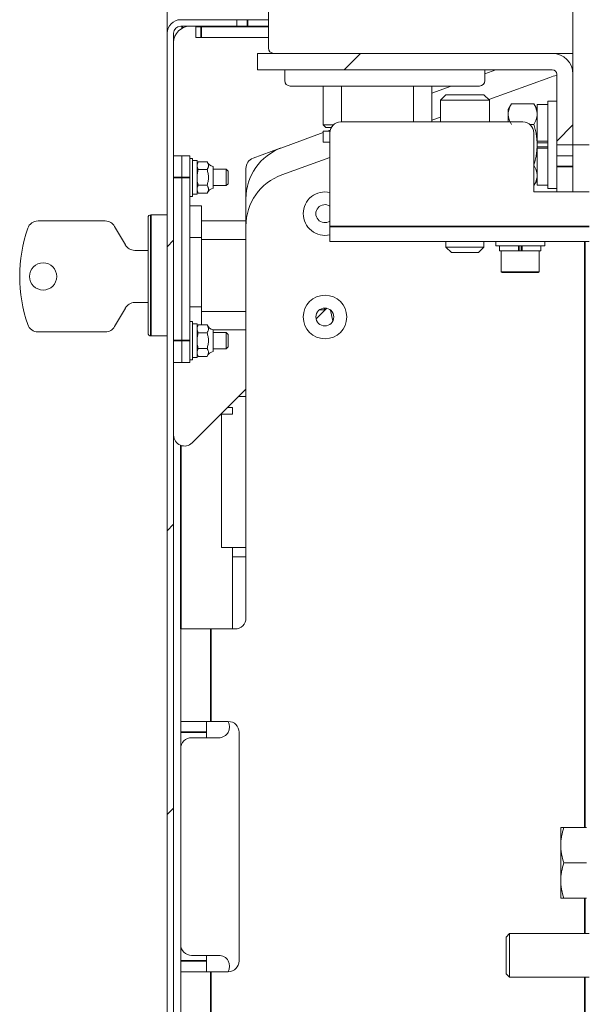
# Model space of a CAD drawing. Header units: millimetres. Extents: x 4 to 1188, y 1 to 840.
# Tile 165 of 256: x 653 to 667, y 304 to 328. Entities that reach past the tile are written whole.
import ezdxf

# ---------------------------------------------------------------- set-up
doc = ezdxf.new("R2010")
doc.units = ezdxf.units.MM
doc.layers.add('1', color=7, linetype='Continuous')

msp = doc.modelspace()

# ---------------------------------------------------------------- hatches: boundary and pattern name
at = {"layer": '1', "linetype": 'Continuous', "lineweight": 35}
h = msp.add_hatch(dxfattribs=at)
h.set_pattern_fill('ANSI31', color=154, scale=1.55, angle=29.9848, style=0)
h.paths.add_polyline_path([(667.1928, 332.6086), (667.1928, 325.2753), (666.7928, 325.2753), (666.7928, 332.6086)], flags=0)
h = msp.add_hatch(dxfattribs=at)
h.set_pattern_fill('ANSI31', color=154, scale=1.55, angle=-2.13e-14, style=0)
edge = h.paths.add_edge_path(flags=0)
edge.add_line((657.1761, 328.342), (658.5495, 328.342))
edge.add_line((658.5495, 328.342), (658.5495, 328.182))
edge.add_line((658.5495, 328.182), (657.1761, 328.182))
edge.add_arc((657.1761, 328.0086), 0.1733, 90, 180)
edge.add_line((657.0028, 328.0086), (657.0028, 292.0753))
edge.add_line((657.0028, 292.0753), (656.8428, 292.0753))
edge.add_line((656.8428, 292.0753), (656.8428, 328.0086))
edge.add_arc((657.1761, 328.0086), 0.3333, 90, 180, ccw=False)
h = msp.add_hatch(dxfattribs=at)
h.set_pattern_fill('ANSI31', color=154, scale=1.55, angle=-2.13e-14, style=0)
edge = h.paths.add_edge_path(flags=0)
edge.add_line((666.7928, 327.0086), (666.7928, 325.2753))
edge.add_line((666.7928, 325.2753), (666.3928, 325.2753))
edge.add_line((666.3928, 325.2753), (666.3928, 327.0086))
edge.add_arc((666.2861, 327.0086), 0.1067, 360, 450)
edge.add_line((666.2861, 327.1153), (659.0595, 327.1153))
edge.add_line((659.0595, 327.1153), (659.0595, 327.5153))
edge.add_line((659.0595, 327.5153), (666.2861, 327.5153))
edge.add_arc((666.2861, 327.0086), 0.5067, 0, 90, ccw=False)

# ---------------------------------------------------------------- linework, layer by layer
at = {"layer": '1', "color": 154, "linetype": 'Continuous', "lineweight": 13}
for p, q in [((656.8428, 416.2908), (656.8428, 328.0098)), ((656.8428, 415.5086), (656.8428, 328.0133)), ((666.7928, 325.2753), (666.7928, 332.6086)), ((659.3261, 327.6486), (659.3261, 328.5886)), ((657.1761, 328.342), (658.5495, 328.342)), ((658.5495, 328.342), (658.5495, 328.182)), ((658.5495, 328.342), (658.8161, 328.342)), ((658.8161, 328.342), (659.3262, 328.342)), ((656.8428, 292.0753), (656.8428, 328.0086)), ((657.0028, 328.0086), (657.0028, 292.0753)), ((658.5495, 328.182), (657.1761, 328.182)), ((657.546, 328.1697), (657.6794, 328.1697)), ((657.546, 327.903), (657.546, 328.1697)), ((657.6794, 328.1697), (659.3262, 328.1697)), ((658.8161, 328.182), (658.5495, 328.182)), ((658.8161, 328.182), (659.3262, 328.182)), ((657.6794, 327.903), (657.546, 327.903)), ((657.6794, 327.903), (659.3262, 327.903)), ((659.0595, 327.1153), (659.0595, 327.5153)), ((659.0595, 327.5153), (666.2861, 327.5153)), ((666.2861, 327.5153), (666.7928, 327.5153)), ((666.2861, 327.1153), (659.0595, 327.1153)), ((659.7261, 327.1153), (659.7261, 326.8486)), ((664.6327, 327.0165), (664.9042, 327.1153)), ((664.6328, 327.1153), (664.6328, 326.8486)), ((666.3928, 325.2753), (666.3928, 327.0086)), ((666.7928, 327.0086), (666.7928, 325.2753)), ((666.2219, 326.9282), (664.7282, 326.3845)), ((659.8595, 326.7153), (664.4995, 326.7153)), ((660.6695, 326.7153), (660.6695, 325.7686)), ((661.1209, 326.7153), (661.1209, 325.8353)), ((662.8847, 325.8353), (662.8847, 326.7153)), ((663.3361, 325.8353), (663.3361, 326.7153)), ((663.3361, 326.5445), (663.8052, 326.7153)), ((663.6775, 326.502), (663.5441, 326.3686)), ((663.5441, 326.3686), (663.5441, 325.8353)), ((664.7441, 326.3686), (663.5441, 326.3686)), ((664.6108, 326.502), (663.6775, 326.502)), ((664.7441, 326.3686), (664.6108, 326.502)), ((664.7441, 325.8353), (664.7441, 326.3686)), ((665.2835, 326.276), (665.2061, 326.142)), ((665.2835, 326.276), (665.8354, 326.276)), ((665.9128, 326.142), (665.8354, 326.276)), ((666.3928, 326.342), (666.1795, 326.342)), ((666.1795, 325.2753), (666.1795, 326.342)), ((665.2061, 326.0258), (665.2061, 326.142)), ((666.1795, 326.262), (665.9128, 326.262)), ((665.9128, 326.262), (665.9128, 325.3613)), ((661.0988, 325.8353), (665.5655, 325.8353)), ((663.5441, 325.9536), (663.3361, 325.8779)), ((665.2061, 325.8353), (665.2061, 326.0258)), ((659.6534, 325.2042), (660.6695, 325.574)), ((660.6695, 325.7686), (660.7361, 325.702)), ((660.6695, 325.7686), (660.9224, 325.7686)), ((660.6695, 325.6086), (660.8352, 325.6086)), ((660.6695, 325.342), (660.6695, 325.6086)), ((660.8678, 325.702), (660.7361, 325.702)), ((660.7647, 325.6086), (660.8409, 325.6364)), ((660.8321, 325.5686), (660.8321, 323.2753)), ((665.7335, 325.7757), (665.8354, 325.7757)), ((665.8321, 325.5686), (665.8321, 324.1264)), ((660.6695, 325.342), (660.8321, 325.342)), ((665.9128, 325.2753), (665.9128, 325.3613)), ((665.9128, 325.3613), (665.9128, 325.3508)), ((666.1795, 325.3613), (665.9128, 325.3613)), ((666.1795, 325.3218), (665.9128, 325.3218)), ((659.6183, 325.1914), (658.9516, 324.9487)), ((665.9128, 325.1997), (665.9128, 325.2753)), ((666.1795, 325.2288), (665.9128, 325.2288)), ((665.9128, 325.1998), (665.9128, 325.1893)), ((665.9128, 325.1893), (665.9128, 324.2886)), ((666.1795, 325.1893), (665.9128, 325.1893)), ((666.1795, 324.2086), (666.1795, 325.2753)), ((666.7928, 325.2753), (666.3928, 325.2753)), ((666.3928, 325.0086), (666.3928, 325.2753)), ((667.1928, 325.2753), (666.7928, 325.2753)), ((666.7928, 324.1265), (666.7928, 325.2753)), ((657.2028, 325.0086), (657.0028, 325.0086)), ((657.2028, 324.4753), (657.2028, 325.0086)), ((657.2028, 324.4753), (657.2028, 325.0086)), ((657.4028, 325.0086), (657.2028, 325.0086)), ((657.4028, 324.4753), (657.4028, 325.0086)), ((657.4695, 324.942), (657.4028, 324.942)), ((657.4695, 324.0086), (657.4695, 324.942)), ((657.5761, 324.8886), (657.4695, 324.8886)), ((657.5761, 324.8886), (657.5761, 324.062)), ((657.6059, 324.8602), (657.5761, 324.8086)), ((657.826, 324.8602), (657.6059, 324.8602)), ((660.8322, 324.9665), (659.6534, 324.5375)), ((666.3928, 324.742), (666.3928, 325.0086)), ((666.3928, 325.0086), (666.7928, 325.0086)), ((657.826, 324.6677), (657.6059, 324.6677)), ((657.9761, 324.2086), (657.9761, 324.742)), ((658.2895, 324.6753), (657.9761, 324.6753)), ((658.3361, 324.6286), (658.2895, 324.6753)), ((658.2895, 324.2753), (658.2895, 324.6753)), ((658.3361, 324.6286), (658.3361, 324.322)), ((658.7761, 323.9512), (658.7761, 324.6981)), ((665.8321, 324.7749), (665.8354, 324.7749)), ((666.3928, 324.742), (666.3928, 324.1265)), ((666.7928, 324.742), (666.7928, 324.1265)), ((657.2028, 320.4753), (657.2028, 324.4753)), ((657.2028, 320.4753), (657.2028, 324.4753)), ((657.4028, 320.4753), (657.4028, 324.4753)), ((665.8354, 324.2745), (665.9128, 324.4086)), ((657.5761, 324.142), (657.6059, 324.0904)), ((657.826, 324.2828), (657.6059, 324.2828)), ((657.9761, 324.2753), (658.2895, 324.2753)), ((658.2895, 324.2753), (658.3361, 324.322)), ((665.8321, 324.2745), (665.8354, 324.2745)), ((665.8321, 324.1264), (667.1928, 324.1264)), ((665.9128, 324.2886), (666.1795, 324.2886)), ((666.1795, 324.2086), (666.3928, 324.2086)), ((657.4028, 324.0086), (657.4695, 324.0086)), ((657.4695, 324.062), (657.5761, 324.062)), ((657.826, 324.0904), (657.6059, 324.0904)), ((658.7761, 323.2844), (658.7761, 323.9512)), ((657.6895, 323.778), (657.4028, 323.778)), ((657.6895, 323.0051), (657.6895, 323.778)), ((655.3265, 323.4086), (653.6787, 323.4086)), ((656.3761, 323.492), (656.3761, 322.0753)), ((656.8428, 323.5586), (656.4428, 323.5586)), ((658.7761, 323.4086), (657.6895, 323.4086)), ((655.8192, 322.822), (655.5574, 323.2753)), ((658.7761, 323.2846), (658.7761, 313.6753)), ((660.8321, 323.2753), (660.8321, 322.902)), ((657.6895, 323.0051), (657.4028, 323.0051)), ((657.6895, 321.3024), (657.6895, 323.0051)), ((658.7761, 322.9572), (657.6895, 322.9572)), ((660.8321, 322.902), (667.193, 322.902)), ((663.6775, 322.902), (663.6775, 322.7686)), ((664.6108, 322.7686), (664.6108, 322.902)), ((664.8988, 322.902), (664.8988, 322.7953)), ((666.0988, 322.7953), (666.0988, 322.902)), ((656.3762, 322.6886), (656.0501, 322.6886)), ((663.6775, 322.7686), (663.8108, 322.6353)), ((664.6108, 322.7686), (663.6775, 322.7686)), ((664.4775, 322.6353), (664.6108, 322.7686)), ((665.4988, 322.7953), (664.8988, 322.7953)), ((664.9921, 322.7953), (664.9921, 322.6753)), ((664.9921, 322.6753), (665.4546, 322.6753)), ((665.0321, 322.6753), (665.0321, 322.1653)), ((665.4546, 322.7953), (665.4546, 322.6753)), ((665.4546, 322.6753), (665.4581, 322.6753)), ((665.4547, 322.6753), (665.543, 322.6753)), ((665.4756, 322.7953), (665.4756, 322.6753)), ((666.0988, 322.7953), (665.4988, 322.7953)), ((665.522, 322.7953), (665.522, 322.6753)), ((665.5395, 322.6753), (665.543, 322.6753)), ((665.543, 322.7953), (665.543, 322.6753)), ((665.543, 322.6753), (666.0055, 322.6753)), ((665.9655, 322.1653), (665.9655, 322.6753)), ((666.0055, 322.6753), (666.0055, 322.7953)), ((664.4775, 322.6353), (663.8108, 322.6353)), ((656.3761, 322.0753), (656.3761, 320.6586)), ((665.0321, 322.1653), (665.0555, 322.142)), ((665.0321, 322.1653), (665.9655, 322.1653)), ((665.0555, 322.142), (665.9421, 322.142)), ((665.9421, 322.142), (665.9655, 322.1653)), ((655.5574, 320.822), (655.8192, 321.2753)), ((656.0501, 321.4086), (656.3761, 321.4086)), ((657.6895, 321.3024), (657.4028, 321.3024)), ((657.6895, 320.8602), (657.6895, 321.3024)), ((660.4948, 321.0073), (660.7576, 321.2701)), ((660.5779, 321.2316), (660.7028, 321.2316)), ((660.7028, 321.2752), (660.7028, 321.2316)), ((660.8503, 321.2243), (660.9045, 320.9535)), ((657.6895, 321.1934), (658.7761, 321.1934)), ((657.4695, 320.942), (657.4028, 320.942)), ((657.4695, 320.0086), (657.4695, 320.942)), ((657.5761, 320.8886), (657.4695, 320.8886)), ((657.5761, 320.8886), (657.5761, 320.062)), ((657.6059, 320.8602), (657.5761, 320.8086)), ((657.826, 320.8602), (657.6059, 320.8602)), ((657.9761, 320.2086), (657.9761, 320.742)), ((657.9762, 320.742), (658.7761, 320.742)), ((653.6787, 320.6886), (655.3265, 320.6886)), ((656.4428, 320.592), (656.8428, 320.592)), ((657.826, 320.6677), (657.6059, 320.6677)), ((658.2895, 320.6753), (657.9761, 320.6753)), ((658.3361, 320.6286), (658.2895, 320.6753)), ((658.2895, 320.2753), (658.2895, 320.6753)), ((658.3361, 320.6286), (658.3361, 320.322)), ((657.2028, 319.942), (657.2028, 320.4753)), ((657.2028, 319.942), (657.2028, 320.4753)), ((657.4028, 319.942), (657.4028, 320.4753)), ((657.826, 320.2828), (657.6059, 320.2828)), ((657.9761, 320.2753), (658.2895, 320.2753)), ((658.2895, 320.2753), (658.3361, 320.322)), ((657.4028, 320.0086), (657.4695, 320.0086)), ((657.4695, 320.062), (657.5761, 320.062)), ((657.5761, 320.142), (657.6059, 320.0904)), ((657.826, 320.0904), (657.6059, 320.0904)), ((657.2028, 319.942), (657.0028, 319.942)), ((657.4028, 319.942), (657.2028, 319.942)), ((657.458, 317.9705), (658.7762, 319.2887)), ((658.5961, 319.1086), (658.7762, 319.1086)), ((658.4428, 318.8353), (658.3228, 318.8353)), ((658.4428, 318.8353), (658.4428, 318.6753)), ((658.1439, 318.6564), (658.1761, 318.6564)), ((658.1628, 318.6753), (658.1761, 318.6753)), ((658.1761, 315.4086), (658.1761, 318.6763)), ((658.4428, 318.6753), (658.1761, 318.6753)), ((658.1761, 315.4086), (658.7761, 315.4086)), ((658.4428, 313.4083), (658.4428, 315.4082)), ((658.7762, 315.1753), (658.4428, 315.1753)), ((657.1761, 313.4086), (657.9161, 313.4086)), ((657.1761, 313.4086), (657.1761, 311.142)), ((658.5095, 313.4086), (657.9161, 313.4086)), ((657.1761, 310.8753), (657.1761, 311.142)), ((657.1761, 311.142), (657.9161, 311.142)), ((657.8095, 311.142), (657.8095, 310.8753)), ((658.3428, 311.142), (657.9161, 311.142)), ((657.1761, 310.8753), (657.1761, 310.4752)), ((657.8095, 310.7419), (657.8095, 310.8753)), ((658.6095, 305.2753), (658.6095, 310.8753)), ((657.4428, 310.742), (658.1095, 310.742)), ((657.1761, 305.6753), (657.1761, 310.4753)), ((666.4928, 308.1086), (666.4928, 308.542)), ((666.5702, 308.542), (667.1221, 308.542)), ((666.4928, 307.242), (666.4928, 308.1086)), ((666.5702, 307.6753), (667.1221, 307.6753)), ((666.4928, 306.8086), (666.4928, 307.242)), ((666.5702, 306.8086), (667.1221, 306.8086)), ((665.2361, 305.942), (665.1528, 305.8586)), ((665.1528, 305.8586), (665.1528, 305.4086)), ((667.1928, 305.942), (665.2361, 305.942)), ((665.2361, 305.4086), (665.2361, 305.942)), ((657.1761, 305.6753), (657.1761, 305.2753)), ((658.1095, 305.4086), (657.4428, 305.4086)), ((657.8095, 305.2753), (657.8095, 305.4086)), ((665.1528, 305.4086), (665.1528, 304.9586)), ((665.2361, 304.8753), (665.2361, 305.4086)), ((657.1761, 305.0086), (657.1761, 305.2753)), ((657.8095, 305.2753), (657.8095, 305.0086)), ((657.1761, 305.0086), (657.9161, 305.0086)), ((657.1761, 305.0086), (657.1761, 300.4753)), ((658.3428, 305.0086), (657.9161, 305.0086)), ((665.1528, 304.9586), (665.2361, 304.8753)), ((665.2361, 304.8753), (667.1928, 304.8753))]:
    msp.add_line(p, q, dxfattribs=at)
at = {"layer": '1', "color": 154, "linetype": 'Continuous', "lineweight": 35}
for p, q in [((658.8161, 328.342), (658.8161, 328.182)), ((657.2162, 328.1829), (657.2162, 328.1364)), ((657.6794, 328.1697), (657.6794, 327.903)), ((666.7928, 324.742), (666.3928, 324.742)), ((657.2028, 324.4753), (657.0028, 324.4753)), ((657.4028, 324.4753), (657.2028, 324.4753)), ((656.4428, 322.0753), (656.4428, 323.5586)), ((660.8321, 323.2753), (667.193, 323.2753)), ((667.0861, 322.9016), (667.0861, 308.5418)), ((656.4428, 320.592), (656.4428, 322.0753)), ((657.2028, 320.4753), (657.0028, 320.4753)), ((657.4028, 320.4753), (657.2028, 320.4753)), ((658.1761, 318.6753), (658.1761, 318.6886)), ((657.1761, 313.4083), (657.1761, 317.9092)), ((657.9161, 313.4086), (657.9161, 311.142)), ((657.8095, 310.8753), (657.1761, 310.8753)), ((667.0861, 306.8087), (667.0861, 305.9422)), ((657.1761, 305.2753), (657.8095, 305.2753)), ((657.9161, 305.0086), (657.9161, 300.4753)), ((667.0861, 304.8755), (667.0861, 299.8091))]:
    msp.add_line(p, q, dxfattribs=at)
at = {"layer": '1', "color": 154, "linetype": 'Continuous', "lineweight": 13}
for centre, radius in [((653.8028, 322.0486), 0.3333), ((660.7141, 321.0553), 0.5333), ((660.7095, 321.0553), 0.22)]:
    msp.add_circle(centre, radius, dxfattribs=at)
for centre, radius, start, end in [((657.1761, 328.0086), 0.3333, 90, 180), ((657.1761, 328.0086), 0.1733, 90, 180), ((657.4028, 327.782), 0.4, 90, 180), ((659.4595, 327.6486), 0.1333, 180, 270), ((666.2861, 327.0086), 0.5067, 360, 90), ((666.2861, 327.0086), 0.1067, 360, 90), ((659.8595, 326.8486), 0.1333, 180, 270), ((664.4995, 326.8486), 0.1333, 270, 0), ((666.6779, 325.6753), 1.3333, 102.34656, 110), ((661.0988, 325.5686), 0.2667, 90, 180), ((665.5655, 325.5686), 0.2667, 0, 90), ((660.1095, 323.9512), 1.3333, 110, 180), ((659.7095, 324.9408), 0.2667, 107.51297, 110), ((658.012, 324.942), 0.2032, 202.13623, 259.84491), ((659.0428, 324.6981), 0.2667, 110, 180), ((660.1095, 323.2846), 1.3333, 110, 180), ((658.012, 324.0086), 0.2032, 100.15509, 156.31646), ((660.7141, 323.5886), 0.5333, 77.21438, 180), ((660.7095, 323.5886), 0.22, 56.115, 303.885), ((653.6787, 323.142), 0.2667, 90, 161.03639), ((655.3265, 323.142), 0.2667, 30, 90), ((656.4428, 323.492), 0.0667, 90, 180), ((660.7141, 323.5886), 0.5333, 180, 282.78563), ((656.8606, 322.0486), 3.6311, 161.03639, 198.96361), ((656.0501, 322.9553), 0.2667, 210, 270), ((656.0501, 321.142), 0.2667, 90, 150), ((653.6787, 320.9553), 0.2667, 198.96361, 270), ((655.3265, 320.9553), 0.2667, 270, 330), ((658.012, 320.942), 0.2032, 202.13623, 259.84491), ((656.4428, 320.6586), 0.0667, 180, 270), ((658.012, 320.0086), 0.2032, 100.15509, 156.31646), ((657.2695, 318.1591), 0.2667, 180, 315), ((658.5095, 313.6753), 0.2667, 270, 0), ((658.1095, 311.0086), 0.2667, 270, 30), ((658.3428, 310.8753), 0.2667, 0, 90), ((657.4428, 310.4753), 0.2667, 90, 180), ((657.4428, 305.6753), 0.2667, 180, 270), ((658.1095, 305.142), 0.2667, 330.00234, 90), ((658.3428, 305.2753), 0.2667, 270, 0)]:
    msp.add_arc(centre, radius, start, end, dxfattribs=at)
for points, knots in [([(665.2835, 326.276), (665.2599, 326.2351), (665.2404, 326.1939), (665.2202, 326.1314), (665.215, 326.1105), (665.208, 326.0683), (665.2061, 326.0472), (665.2061, 326.0258)], [0, 0, 0, 0, 0.5, 0.5, 0.75, 0.75, 1, 1, 1, 1]), ([(665.9128, 326.0258), (665.9128, 326.0312), (665.9127, 326.0365), (665.9122, 326.0471), (665.9119, 326.0524), (665.9105, 326.0684), (665.9092, 326.079), (665.9039, 326.1106), (665.8986, 326.1315), (665.8784, 326.194), (665.859, 326.2352), (665.8354, 326.276)], [0, 0, 0, 0, 0.0625, 0.0625, 0.125, 0.125, 0.25, 0.25, 0.5, 0.5, 1, 1, 1, 1]), ([(665.2061, 326.0258), (665.2061, 326.0205), (665.2062, 326.0152), (665.2067, 326.0046), (665.207, 325.9992), (665.2084, 325.9833), (665.2097, 325.9727), (665.215, 325.9411), (665.2203, 325.9201), (665.2405, 325.8577), (665.26, 325.8165), (665.2835, 325.7757)], [0, 0, 0, 0, 0.0625, 0.0625, 0.125, 0.125, 0.25, 0.25, 0.5, 0.5, 1, 1, 1, 1]), ([(665.8354, 325.7757), (665.859, 325.8166), (665.8785, 325.8578), (665.8987, 325.9203), (665.9039, 325.9412), (665.911, 325.9834), (665.9128, 326.0045), (665.9128, 326.0258)], [0, 0, 0, 0, 0.5, 0.5, 0.75, 0.75, 1, 1, 1, 1]), ([(665.9128, 325.2753), (665.9128, 325.2965), (665.9124, 325.3177), (665.911, 325.3496), (665.9104, 325.3603), (665.9091, 325.3816), (665.9083, 325.3923), (665.9038, 325.4454), (665.8985, 325.4876), (665.885, 325.571), (665.8767, 325.6124), (665.8578, 325.6945), (665.8471, 325.7352), (665.8354, 325.7757)], [0, 0, 0, 0, 0.125, 0.125, 0.1875, 0.1875, 0.25, 0.25, 0.5, 0.5, 0.75, 0.75, 1, 1, 1, 1]), ([(665.8354, 324.7749), (665.8413, 324.7953), (665.8469, 324.8158), (665.855, 324.8466), (665.8576, 324.857), (665.8627, 324.8776), (665.8651, 324.888), (665.8771, 324.9398), (665.8853, 324.9814), (665.8988, 325.0649), (665.904, 325.1067), (665.911, 325.1908), (665.9128, 325.2329), (665.9128, 325.2753)], [0, 0, 0, 0, 0.125, 0.125, 0.1875, 0.1875, 0.25, 0.25, 0.5, 0.5, 0.75, 0.75, 1, 1, 1, 1]), ([(657.5761, 324.764), (657.5761, 324.768), (657.5763, 324.7722), (657.577, 324.7803), (657.5775, 324.7844), (657.5796, 324.7966), (657.5816, 324.8046), (657.5894, 324.8287), (657.5968, 324.8445), (657.6059, 324.8602)], [0, 0, 0, 0, 0.125, 0.125, 0.25, 0.25, 0.5, 0.5, 1, 1, 1, 1]), ([(657.826, 324.6677), (657.8294, 324.6756), (657.8332, 324.6835), (657.8406, 324.6993), (657.8442, 324.7071), (657.8507, 324.723), (657.8535, 324.7309), (657.8564, 324.7429), (657.8572, 324.7469), (657.8583, 324.7549), (657.8586, 324.759), (657.8587, 324.7671), (657.8585, 324.7712), (657.8577, 324.7773), (657.8574, 324.7794), (657.8567, 324.7835), (657.8563, 324.7855), (657.8539, 324.7958), (657.8511, 324.8039), (657.8446, 324.8201), (657.8409, 324.8281), (657.8333, 324.8441), (657.8295, 324.8521), (657.826, 324.8602)], [0, 0, 0, 0, 0.125, 0.125, 0.25, 0.25, 0.375, 0.375, 0.4375, 0.4375, 0.5, 0.5, 0.5625, 0.5625, 0.59375, 0.59375, 0.625, 0.625, 0.75, 0.75, 0.875, 0.875, 1, 1, 1, 1]), ([(657.6059, 324.6677), (657.5968, 324.6835), (657.5893, 324.6993), (657.5816, 324.7234), (657.5796, 324.7314), (657.5768, 324.7476), (657.5761, 324.7558), (657.5761, 324.764)], [0, 0, 0, 0, 0.5, 0.5, 0.75, 0.75, 1, 1, 1, 1]), ([(657.5761, 324.4753), (657.5761, 324.4834), (657.5763, 324.4916), (657.5768, 324.5039), (657.577, 324.508), (657.5776, 324.5161), (657.5779, 324.5203), (657.5796, 324.5407), (657.5816, 324.5569), (657.5894, 324.6051), (657.5969, 324.6366), (657.6059, 324.6677)], [0, 0, 0, 0, 0.125, 0.125, 0.1875, 0.1875, 0.25, 0.25, 0.5, 0.5, 1, 1, 1, 1]), ([(657.826, 324.2828), (657.8295, 324.299), (657.8334, 324.3152), (657.841, 324.3475), (657.8447, 324.3637), (657.8512, 324.3962), (657.854, 324.4126), (657.8569, 324.4373), (657.8576, 324.4456), (657.8583, 324.4581), (657.8585, 324.4644), (657.8586, 324.4707), (657.8586, 324.4738), (657.8586, 324.4749), (657.8586, 324.4769), (657.8586, 324.486), (657.8582, 324.495), (657.8571, 324.5109), (657.8563, 324.5189), (657.8533, 324.5426), (657.8505, 324.5583), (657.8441, 324.5897), (657.8404, 324.6053), (657.8331, 324.6365), (657.8294, 324.6521), (657.826, 324.6677)], [0, 0, 0, 0, 0.125, 0.125, 0.25, 0.25, 0.375, 0.375, 0.4375, 0.4375, 0.46875, 0.484375, 0.484375, 0.4921875, 0.4921875, 0.5, 0.5625, 0.5625, 0.625, 0.625, 0.75, 0.75, 0.875, 0.875, 1, 1, 1, 1]), ([(665.9128, 324.5247), (665.9128, 324.53), (665.9127, 324.5354), (665.9122, 324.546), (665.9119, 324.5513), (665.9105, 324.5673), (665.9092, 324.5778), (665.9039, 324.6095), (665.8986, 324.6304), (665.8784, 324.6929), (665.859, 324.7341), (665.8354, 324.7749)], [0, 0, 0, 0, 0.0625, 0.0625, 0.125, 0.125, 0.25, 0.25, 0.5, 0.5, 1, 1, 1, 1]), ([(657.6059, 324.2828), (657.6036, 324.2907), (657.6015, 324.2985), (657.5973, 324.3144), (657.5954, 324.3223), (657.5899, 324.3463), (657.5867, 324.3623), (657.5815, 324.3944), (657.5795, 324.4105), (657.5768, 324.4428), (657.5761, 324.459), (657.5761, 324.4753)], [0, 0, 0, 0, 0.125, 0.125, 0.25, 0.25, 0.5, 0.5, 0.75, 0.75, 1, 1, 1, 1]), ([(665.8354, 324.2745), (665.859, 324.3155), (665.8785, 324.3567), (665.8987, 324.4192), (665.9039, 324.4401), (665.911, 324.4822), (665.9128, 324.5034), (665.9128, 324.5247)], [0, 0, 0, 0, 0.5, 0.5, 0.75, 0.75, 1, 1, 1, 1]), ([(657.5761, 324.1866), (657.5761, 324.1907), (657.5763, 324.1948), (657.577, 324.203), (657.5775, 324.207), (657.5796, 324.2192), (657.5816, 324.2273), (657.5894, 324.2513), (657.5968, 324.2671), (657.6059, 324.2828)], [0, 0, 0, 0, 0.125, 0.125, 0.25, 0.25, 0.5, 0.5, 1, 1, 1, 1]), ([(657.6059, 324.0904), (657.5968, 324.1061), (657.5893, 324.122), (657.5816, 324.146), (657.5796, 324.1541), (657.5768, 324.1703), (657.5761, 324.1784), (657.5761, 324.1866)], [0, 0, 0, 0, 0.5, 0.5, 0.75, 0.75, 1, 1, 1, 1]), ([(657.826, 324.0904), (657.8294, 324.0983), (657.8332, 324.1062), (657.8406, 324.1219), (657.8442, 324.1298), (657.8507, 324.1456), (657.8535, 324.1536), (657.8564, 324.1655), (657.8572, 324.1695), (657.8583, 324.1776), (657.8586, 324.1816), (657.8587, 324.1898), (657.8585, 324.1938), (657.8577, 324.2), (657.8574, 324.202), (657.8567, 324.2061), (657.8563, 324.2082), (657.8539, 324.2184), (657.8511, 324.2266), (657.8446, 324.2427), (657.8409, 324.2507), (657.8333, 324.2668), (657.8295, 324.2748), (657.826, 324.2828)], [0, 0, 0, 0, 0.125, 0.125, 0.25, 0.25, 0.375, 0.375, 0.4375, 0.4375, 0.5, 0.5, 0.5625, 0.5625, 0.59375, 0.59375, 0.625, 0.625, 0.75, 0.75, 0.875, 0.875, 1, 1, 1, 1]), ([(657.5761, 320.764), (657.5761, 320.768), (657.5763, 320.7722), (657.577, 320.7803), (657.5775, 320.7844), (657.5796, 320.7966), (657.5816, 320.8046), (657.5894, 320.8287), (657.5968, 320.8445), (657.6059, 320.8602)], [0, 0, 0, 0, 0.125, 0.125, 0.25, 0.25, 0.5, 0.5, 1, 1, 1, 1]), ([(657.6059, 320.6677), (657.5968, 320.6835), (657.5893, 320.6993), (657.5816, 320.7234), (657.5796, 320.7314), (657.5768, 320.7476), (657.5761, 320.7558), (657.5761, 320.764)], [0, 0, 0, 0, 0.5, 0.5, 0.75, 0.75, 1, 1, 1, 1]), ([(657.826, 320.6677), (657.8294, 320.6756), (657.8332, 320.6835), (657.8406, 320.6993), (657.8442, 320.7071), (657.8507, 320.723), (657.8535, 320.7309), (657.8564, 320.7429), (657.8572, 320.7469), (657.8583, 320.7549), (657.8586, 320.759), (657.8587, 320.7671), (657.8585, 320.7712), (657.8577, 320.7773), (657.8574, 320.7794), (657.8567, 320.7835), (657.8563, 320.7855), (657.8539, 320.7958), (657.8511, 320.8039), (657.8446, 320.8201), (657.8409, 320.8281), (657.8333, 320.8441), (657.8295, 320.8521), (657.826, 320.8602)], [0, 0, 0, 0, 0.125, 0.125, 0.25, 0.25, 0.375, 0.375, 0.4375, 0.4375, 0.5, 0.5, 0.5625, 0.5625, 0.59375, 0.59375, 0.625, 0.625, 0.75, 0.75, 0.875, 0.875, 1, 1, 1, 1]), ([(657.5761, 320.4753), (657.5761, 320.4834), (657.5763, 320.4916), (657.5768, 320.5039), (657.577, 320.508), (657.5776, 320.5161), (657.5779, 320.5203), (657.5796, 320.5407), (657.5816, 320.5569), (657.5894, 320.6051), (657.5969, 320.6366), (657.6059, 320.6677)], [0, 0, 0, 0, 0.125, 0.125, 0.1875, 0.1875, 0.25, 0.25, 0.5, 0.5, 1, 1, 1, 1]), ([(657.826, 320.2828), (657.8295, 320.299), (657.8334, 320.3152), (657.841, 320.3475), (657.8447, 320.3637), (657.8512, 320.3962), (657.854, 320.4126), (657.8569, 320.4373), (657.8576, 320.4456), (657.8583, 320.4581), (657.8585, 320.4644), (657.8586, 320.4707), (657.8586, 320.4738), (657.8586, 320.4749), (657.8586, 320.4769), (657.8586, 320.486), (657.8582, 320.495), (657.8571, 320.5109), (657.8563, 320.5189), (657.8533, 320.5426), (657.8505, 320.5583), (657.8441, 320.5897), (657.8404, 320.6053), (657.8331, 320.6365), (657.8294, 320.6521), (657.826, 320.6677)], [0, 0, 0, 0, 0.125, 0.125, 0.25, 0.25, 0.375, 0.375, 0.4375, 0.4375, 0.46875, 0.484375, 0.484375, 0.4921875, 0.4921875, 0.5, 0.5625, 0.5625, 0.625, 0.625, 0.75, 0.75, 0.875, 0.875, 1, 1, 1, 1]), ([(657.6059, 320.2828), (657.6036, 320.2907), (657.6015, 320.2985), (657.5973, 320.3144), (657.5954, 320.3223), (657.5899, 320.3463), (657.5867, 320.3623), (657.5815, 320.3944), (657.5795, 320.4105), (657.5768, 320.4428), (657.5761, 320.459), (657.5761, 320.4753)], [0, 0, 0, 0, 0.125, 0.125, 0.25, 0.25, 0.5, 0.5, 0.75, 0.75, 1, 1, 1, 1]), ([(657.5761, 320.1866), (657.5761, 320.1907), (657.5763, 320.1948), (657.577, 320.203), (657.5775, 320.207), (657.5796, 320.2192), (657.5816, 320.2273), (657.5894, 320.2513), (657.5968, 320.2671), (657.6059, 320.2828)], [0, 0, 0, 0, 0.125, 0.125, 0.25, 0.25, 0.5, 0.5, 1, 1, 1, 1]), ([(657.826, 320.0904), (657.8294, 320.0983), (657.8332, 320.1062), (657.8406, 320.1219), (657.8442, 320.1298), (657.8507, 320.1456), (657.8535, 320.1536), (657.8564, 320.1655), (657.8572, 320.1695), (657.8583, 320.1776), (657.8586, 320.1816), (657.8587, 320.1898), (657.8585, 320.1938), (657.8577, 320.2), (657.8574, 320.202), (657.8567, 320.2061), (657.8563, 320.2082), (657.8539, 320.2184), (657.8511, 320.2266), (657.8446, 320.2427), (657.8409, 320.2507), (657.8333, 320.2668), (657.8295, 320.2748), (657.826, 320.2828)], [0, 0, 0, 0, 0.125, 0.125, 0.25, 0.25, 0.375, 0.375, 0.4375, 0.4375, 0.5, 0.5, 0.5625, 0.5625, 0.59375, 0.59375, 0.625, 0.625, 0.75, 0.75, 0.875, 0.875, 1, 1, 1, 1]), ([(657.6059, 320.0904), (657.5968, 320.1061), (657.5893, 320.122), (657.5816, 320.146), (657.5796, 320.1541), (657.5768, 320.1703), (657.5761, 320.1784), (657.5761, 320.1866)], [0, 0, 0, 0, 0.5, 0.5, 0.75, 0.75, 1, 1, 1, 1]), ([(666.4928, 308.542), (666.4928, 308.542), (666.4946, 308.542), (666.5016, 308.542), (666.5068, 308.542), (666.5203, 308.542), (666.5285, 308.542), (666.5405, 308.542), (666.5429, 308.542), (666.548, 308.542), (666.5506, 308.542), (666.5587, 308.542), (666.5643, 308.542), (666.5702, 308.542)], [0, 0, 0, 0, 0.25, 0.25, 0.5, 0.5, 0.75, 0.75, 0.8125, 0.8125, 0.875, 0.875, 1, 1, 1, 1]), ([(666.5702, 308.542), (666.5466, 308.4711), (666.5271, 308.3997), (666.5069, 308.2914), (666.5017, 308.2552), (666.4946, 308.1822), (666.4928, 308.1455), (666.4928, 308.1086)], [0, 0, 0, 0, 0.5, 0.5, 0.75, 0.75, 1, 1, 1, 1]), ([(666.4928, 308.1086), (666.4928, 308.0994), (666.4929, 308.0902), (666.4934, 308.0718), (666.4937, 308.0626), (666.4951, 308.035), (666.4964, 308.0166), (666.5017, 307.9618), (666.507, 307.9255), (666.5272, 307.8173), (666.5466, 307.746), (666.5702, 307.6753)], [0, 0, 0, 0, 0.0625, 0.0625, 0.125, 0.125, 0.25, 0.25, 0.5, 0.5, 1, 1, 1, 1]), ([(666.5702, 307.6753), (666.5466, 307.6044), (666.5271, 307.533), (666.5069, 307.4248), (666.5017, 307.3885), (666.4946, 307.3156), (666.4928, 307.2789), (666.4928, 307.242)], [0, 0, 0, 0, 0.5, 0.5, 0.75, 0.75, 1, 1, 1, 1]), ([(666.4928, 307.242), (666.4928, 307.2328), (666.4929, 307.2236), (666.4934, 307.2051), (666.4937, 307.1959), (666.4951, 307.1683), (666.4964, 307.15), (666.5017, 307.0952), (666.507, 307.0589), (666.5272, 306.9506), (666.5466, 306.8793), (666.5702, 306.8086)], [0, 0, 0, 0, 0.0625, 0.0625, 0.125, 0.125, 0.25, 0.25, 0.5, 0.5, 1, 1, 1, 1]), ([(666.5702, 306.8086), (666.5643, 306.8086), (666.5587, 306.8086), (666.5506, 306.8086), (666.548, 306.8086), (666.5429, 306.8086), (666.5405, 306.8086), (666.5285, 306.8086), (666.5203, 306.8086), (666.5068, 306.8086), (666.5016, 306.8086), (666.4946, 306.8086), (666.4928, 306.8086), (666.4928, 306.8086)], [0, 0, 0, 0, 0.1251349, 0.1251349, 0.1877023, 0.1877023, 0.2502697, 0.2502697, 0.5005395, 0.5005395, 0.7508092, 0.7508092, 1, 1, 1, 1])]:
    msp.add_open_spline(points, degree=3, knots=knots, dxfattribs=at)

doc.saveas('drawing.dxf')
